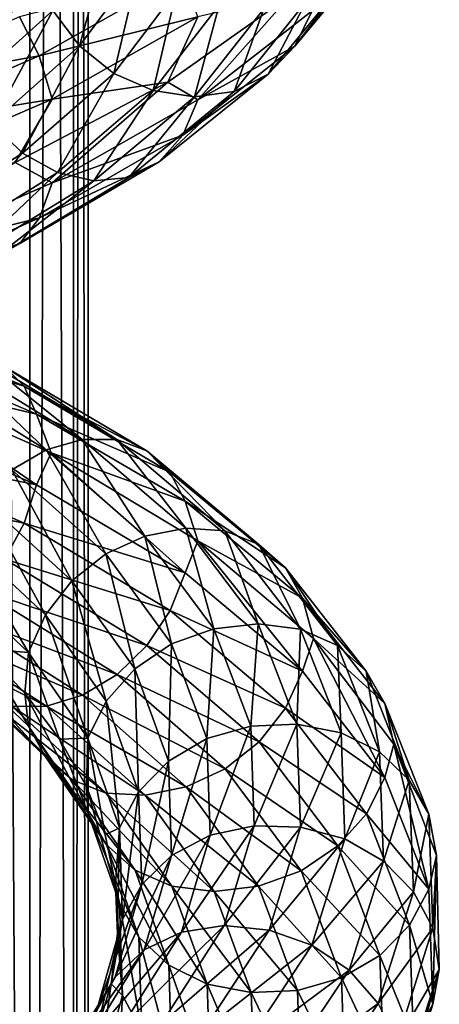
# Model space of a CAD drawing. Header units: metres. Extents: x -40 to 117, y -433 to 89.
# Tile 152 of 256: x 12 to 19, y -274 to -258. Entities that reach past the tile are written whole.
import ezdxf

# ---------------------------------------------------------------- set-up
doc = ezdxf.new("R2010")
doc.units = ezdxf.units.M
doc.layers.add('solid_506114_24501146_02', color=7, linetype='CONTINUOUS')

msp = doc.modelspace()

# ---------------------------------------------------------------- linework, layer by layer
at = {"layer": 'solid_506114_24501146_02'}
for points in [[(12.010434, -316.74527, 279.430573), (12.010434, -121.950287, 245.082962), (10.809105, -121.560013, 247.296341)], [(10.809105, -316.35498, 281.643951), (12.010434, -316.74527, 279.430573), (10.809105, -121.560013, 247.296341)], [(12.750209, -317.168732, 277.0289), (12.750209, -122.373764, 242.68129), (12.010434, -121.950287, 245.082962)], [(12.010434, -316.74527, 279.430573), (12.750209, -317.168732, 277.0289), (12.010434, -121.950287, 245.082962)], [(13, -317.609131, 274.53125), (13, -122.814171, 240.183655), (12.750209, -122.373764, 242.68129)], [(12.750209, -317.168732, 277.0289), (13, -317.609131, 274.53125), (12.750209, -122.373764, 242.68129)], [(12.750209, -318.04953, 272.03363), (12.750209, -123.25457, 237.686005), (13, -122.814171, 240.183655)], [(13, -317.609131, 274.53125), (12.750209, -318.04953, 272.03363), (13, -122.814171, 240.183655)], [(12.010434, -318.473022, 269.631958), (12.010434, -123.678047, 235.284348), (12.750209, -123.25457, 237.686005)], [(12.750209, -318.04953, 272.03363), (12.010434, -318.473022, 269.631958), (12.750209, -123.25457, 237.686005)], [(10.809105, -318.863312, 267.418579), (10.809105, -124.068329, 233.070969), (12.010434, -123.678047, 235.284348)], [(12.010434, -318.473022, 269.631958), (10.809105, -318.863312, 267.418579), (12.010434, -123.678047, 235.284348)], [(12.84936, -257.965057, 990.769104), (12.397443, -257.365631, 990.707275), (13.380424, -256.03241, 988.546021)], [(13.868175, -256.599548, 988.526001), (12.84936, -257.965057, 990.769104), (13.380424, -256.03241, 988.546021)], [(12.104495, -256.686676, 990.752991), (10.711566, -257.945953, 992.643127), (11.573081, -256.418701, 991.57666)], [(17.803627, -256.398071, 989.793945), (16.495699, -257.969025, 992.730469), (17.317276, -256.887299, 989.498352)], [(16.787083, -257.368713, 993.066895), (16.495699, -257.969025, 992.730469), (17.803627, -256.398071, 989.793945)], [(10.970803, -258.646729, 992.643494), (10.711566, -257.945953, 992.643127), (12.104495, -256.686676, 990.752991)], [(12.397443, -257.365631, 990.707275), (10.970803, -258.646729, 992.643494), (12.104495, -256.686676, 990.752991)], [(13.430218, -258.429291, 990.940308), (12.84936, -257.965057, 990.769104), (13.868175, -256.599548, 988.526001)], [(14.495088, -257.02533, 988.590088), (13.430218, -258.429291, 990.940308), (13.868175, -256.599548, 988.526001)], [(11.837539, -257.470856, 998.217346), (12.171046, -258.130798, 998.424255), (14.594454, -256.763214, 996.170776)], [(14.594454, -256.763214, 996.170776), (12.171046, -258.130798, 998.424255), (14.853691, -257.473358, 996.175476)], [(14.098878, -258.719818, 991.211548), (13.430218, -258.429291, 990.940308), (14.495088, -257.02533, 988.590088)], [(15.216764, -257.274078, 988.736389), (14.098878, -258.719818, 991.211548), (14.495088, -257.02533, 988.590088)], [(17.317276, -256.887299, 989.498352), (16.045078, -258.439789, 992.34552), (16.691458, -257.209839, 989.208923)], [(16.495699, -257.969025, 992.730469), (16.045078, -258.439789, 992.34552), (17.317276, -256.887299, 989.498352)], [(16.422739, -257.108063, 994.087402), (14.346613, -258.576508, 996.681274), (14.855303, -258.877563, 995.759338)], [(14.853691, -257.473358, 996.175476), (14.346613, -258.576508, 996.681274), (16.422739, -257.108063, 994.087402)], [(16.422739, -257.108063, 994.087402), (14.855303, -258.877563, 995.759338), (16.787083, -257.368713, 993.066895)], [(16.691458, -257.209839, 989.208923), (15.465234, -258.733612, 991.943542), (15.97036, -257.337616, 988.948669)], [(16.045078, -258.439789, 992.34552), (15.465234, -258.733612, 991.943542), (16.691458, -257.209839, 989.208923)], [(11.370716, -259.275909, 992.779175), (10.970803, -258.646729, 992.643494), (12.397443, -257.365631, 990.707275)], [(12.84936, -257.965057, 990.769104), (11.370716, -259.275909, 992.779175), (12.397443, -257.365631, 990.707275)], [(14.797111, -258.824585, 991.555664), (14.098878, -258.719818, 991.211548), (15.216764, -257.274078, 988.736389)], [(15.97036, -257.337616, 988.948669), (14.797111, -258.824585, 991.555664), (15.216764, -257.274078, 988.736389)], [(15.465234, -258.733612, 991.943542), (14.797111, -258.824585, 991.555664), (15.97036, -257.337616, 988.948669)], [(16.787083, -257.368713, 993.066895), (14.855303, -258.877563, 995.759338), (16.495699, -257.969025, 992.730469)], [(11.837539, -257.470856, 998.217346), (9.056643, -258.689087, 999.933777), (12.171046, -258.130798, 998.424255)], [(12.171046, -258.130798, 998.424255), (12.387238, -258.861725, 998.467773), (14.853691, -257.473358, 996.175476)], [(14.853691, -257.473358, 996.175476), (12.387238, -258.861725, 998.467773), (14.346613, -258.576508, 996.681274)], [(11.884731, -259.775726, 993.047119), (11.370716, -259.275909, 992.779175), (12.84936, -257.965057, 990.769104)], [(13.430218, -258.429291, 990.940308), (11.884731, -259.775726, 993.047119), (12.84936, -257.965057, 990.769104)], [(16.495699, -257.969025, 992.730469), (14.597451, -259.470825, 995.368164), (16.045078, -258.439789, 992.34552)], [(14.855303, -258.877563, 995.759338), (14.597451, -259.470825, 995.368164), (16.495699, -257.969025, 992.730469)], [(9.056643, -258.689087, 999.933777), (9.311802, -259.370789, 1000.190857), (12.171046, -258.130798, 998.424255)], [(12.171046, -258.130798, 998.424255), (9.311802, -259.370789, 1000.190857), (12.387238, -258.861725, 998.467773)], [(12.476444, -260.104919, 993.431274), (11.884731, -259.775726, 993.047119), (13.430218, -258.429291, 990.940308)], [(14.098878, -258.719818, 991.211548), (12.476444, -260.104919, 993.431274), (13.430218, -258.429291, 990.940308)], [(16.045078, -258.439789, 992.34552), (14.198685, -259.924225, 994.9021), (15.465234, -258.733612, 991.943542)], [(14.597451, -259.470825, 995.368164), (14.198685, -259.924225, 994.9021), (16.045078, -258.439789, 992.34552)], [(14.346613, -258.576508, 996.681274), (11.761143, -259.935028, 998.846191), (12.388582, -260.281799, 998.042175)], [(12.387238, -258.861725, 998.467773), (11.761143, -259.935028, 998.846191), (14.346613, -258.576508, 996.681274)], [(14.346613, -258.576508, 996.681274), (12.388582, -260.281799, 998.042175), (14.855303, -258.877563, 995.759338)], [(9.311802, -259.370789, 1000.190857), (9.477205, -260.118622, 1000.264893), (12.387238, -258.861725, 998.467773)], [(12.387238, -258.861725, 998.467773), (9.477205, -260.118622, 1000.264893), (11.761143, -259.935028, 998.846191)], [(14.855303, -258.877563, 995.759338), (12.388582, -260.281799, 998.042175), (14.597451, -259.470825, 995.368164)], [(13.094329, -260.247955, 993.894714), (12.476444, -260.104919, 993.431274), (14.098878, -258.719818, 991.211548)], [(14.797111, -258.824585, 991.555664), (13.094329, -260.247955, 993.894714), (14.098878, -258.719818, 991.211548)], [(13.685567, -260.191254, 994.398193), (13.094329, -260.247955, 993.894714), (14.797111, -258.824585, 991.555664)], [(15.465234, -258.733612, 991.943542), (13.685567, -260.191254, 994.398193), (14.797111, -258.824585, 991.555664)], [(14.198685, -259.924225, 994.9021), (13.685567, -260.191254, 994.398193), (15.465234, -258.733612, 991.943542)], [(11.884731, -259.775726, 993.047119), (9.911273, -261.035828, 994.826538), (11.370716, -259.275909, 992.779175)], [(14.597451, -259.470825, 995.368164), (12.173546, -260.868561, 997.603699), (14.198685, -259.924225, 994.9021)], [(12.388582, -260.281799, 998.042175), (12.173546, -260.868561, 997.603699), (14.597451, -259.470825, 995.368164)], [(10.404733, -261.399078, 995.307556), (9.911273, -261.035828, 994.826538), (11.884731, -259.775726, 993.047119)], [(12.476444, -260.104919, 993.431274), (10.404733, -261.399078, 995.307556), (11.884731, -259.775726, 993.047119)], [(11.761143, -259.935028, 998.846191), (9.478233, -261.551178, 999.830811), (12.388582, -260.281799, 998.042175)], [(14.198685, -259.924225, 994.9021), (11.840995, -261.306366, 997.067688), (13.685567, -260.191254, 994.398193)], [(12.173546, -260.868561, 997.603699), (11.840995, -261.306366, 997.067688), (14.198685, -259.924225, 994.9021)], [(10.920017, -261.575928, 995.873352), (10.404733, -261.399078, 995.307556), (12.476444, -260.104919, 993.431274)], [(13.094329, -260.247955, 993.894714), (10.920017, -261.575928, 995.873352), (12.476444, -260.104919, 993.431274)], [(13.685567, -260.191254, 994.398193), (11.41308, -261.54953, 996.476074), (13.094329, -260.247955, 993.894714)], [(11.840995, -261.306366, 997.067688), (11.41308, -261.54953, 996.476074), (13.685567, -260.191254, 994.398193)], [(12.388582, -260.281799, 998.042175), (9.478233, -261.551178, 999.830811), (12.173546, -260.868561, 997.603699)], [(11.41308, -261.54953, 996.476074), (10.920017, -261.575928, 995.873352), (13.094329, -260.247955, 993.894714)], [(12.173546, -260.868561, 997.603699), (9.313715, -262.132172, 999.353943), (11.840995, -261.306366, 997.067688)], [(9.478233, -261.551178, 999.830811), (9.313715, -262.132172, 999.353943), (12.173546, -260.868561, 997.603699)], [(11.840995, -261.306366, 997.067688), (9.059287, -262.556732, 998.761597), (11.41308, -261.54953, 996.476074)], [(9.313715, -262.132172, 999.353943), (9.059287, -262.556732, 998.761597), (11.840995, -261.306366, 997.067688)], [(9.015885, -262.463043, 965.141174), (11.912731, -263.720032, 966.79541), (9.176032, -262.91394, 964.663208)], [(11.586302, -263.389465, 967.336853), (11.912731, -263.720032, 966.79541), (9.015885, -262.463043, 965.141174)], [(9.176032, -262.91394, 964.663208), (12.124333, -264.188049, 966.346741), (9.457742, -263.557861, 964.443909)], [(11.912731, -263.720032, 966.79541), (12.124333, -264.188049, 966.346741), (9.176032, -262.91394, 964.663208)], [(10.179402, -263.477875, 969.097473), (12.289281, -264.794922, 970.887512), (10.683751, -263.266754, 968.533508)], [(10.683751, -263.266754, 968.533508), (12.898166, -264.619324, 970.423401), (11.166738, -263.232697, 967.930664)], [(12.289281, -264.794922, 970.887512), (12.898166, -264.619324, 970.423401), (10.683751, -263.266754, 968.533508)], [(11.166738, -263.232697, 967.930664), (13.48126, -264.621185, 969.914856), (11.586302, -263.389465, 967.336853)], [(12.898166, -264.619324, 970.423401), (13.48126, -264.621185, 969.914856), (11.166738, -263.232697, 967.930664)], [(11.706652, -265.134369, 971.266968), (12.289281, -264.794922, 970.887512), (10.179402, -263.477875, 969.097473)], [(11.586302, -263.389465, 967.336853), (13.987788, -264.811523, 969.401367), (11.912731, -263.720032, 966.79541)], [(13.48126, -264.621185, 969.914856), (13.987788, -264.811523, 969.401367), (11.586302, -263.389465, 967.336853)], [(9.457742, -263.557861, 964.443909), (12.125649, -265.384735, 965.882141), (9.177028, -264.098938, 964.207214)], [(9.457742, -263.557861, 964.443909), (12.372112, -264.84491, 966.15448), (12.125649, -265.384735, 965.882141)], [(12.124333, -264.188049, 966.346741), (12.372112, -264.84491, 966.15448), (9.457742, -263.557861, 964.443909)], [(11.912731, -263.720032, 966.79541), (14.381876, -265.17099, 968.920532), (12.124333, -264.188049, 966.346741)], [(13.987788, -264.811523, 969.401367), (14.381876, -265.17099, 968.920532), (11.912731, -263.720032, 966.79541)], [(9.177028, -264.098938, 964.207214), (12.125649, -265.384735, 965.882141), (9.017736, -264.753845, 964.259888)], [(12.124333, -264.188049, 966.346741), (14.637337, -265.661102, 968.508972), (12.372112, -264.84491, 966.15448)], [(14.381876, -265.17099, 968.920532), (14.637337, -265.661102, 968.508972), (12.124333, -264.188049, 966.346741)], [(12.289281, -264.794922, 970.887512), (13.957652, -266.251892, 973.00708), (12.898166, -264.619324, 970.423401)], [(12.898166, -264.619324, 970.423401), (14.649197, -266.118774, 972.65918), (13.48126, -264.621185, 969.914856)], [(13.957652, -266.251892, 973.00708), (14.649197, -266.118774, 972.65918), (12.898166, -264.619324, 970.423401)], [(13.48126, -264.621185, 969.914856), (15.311452, -266.163544, 972.260498), (13.987788, -264.811523, 969.401367)], [(14.649197, -266.118774, 972.65918), (15.311452, -266.163544, 972.260498), (13.48126, -264.621185, 969.914856)], [(9.017736, -264.753845, 964.259888), (11.915178, -266.032959, 965.897583), (8.771395, -265.377716, 964.491028)], [(12.125649, -265.384735, 965.882141), (11.915178, -266.032959, 965.897583), (9.017736, -264.753845, 964.259888)], [(11.706652, -265.134369, 971.266968), (13.295925, -266.552612, 973.273926), (12.289281, -264.794922, 970.887512)], [(12.372112, -264.84491, 966.15448), (14.638926, -266.872803, 968.034363), (12.125649, -265.384735, 965.882141)], [(13.295925, -266.552612, 973.273926), (13.957652, -266.251892, 973.00708), (12.289281, -264.794922, 970.887512)], [(12.372112, -264.84491, 966.15448), (14.852774, -266.330475, 968.335144), (14.638926, -266.872803, 968.034363)], [(14.637337, -265.661102, 968.508972), (14.852774, -266.330475, 968.335144), (12.372112, -264.84491, 966.15448)], [(13.987788, -264.811523, 969.401367), (15.886744, -266.393982, 971.840637), (14.381876, -265.17099, 968.920532)], [(15.311452, -266.163544, 972.260498), (15.886744, -266.393982, 971.840637), (13.987788, -264.811523, 969.401367)], [(11.201011, -265.621582, 971.523132), (12.72164, -267.008118, 973.430908), (11.706652, -265.134369, 971.266968)], [(12.72164, -267.008118, 973.430908), (13.295925, -266.552612, 973.273926), (11.706652, -265.134369, 971.266968)], [(14.381876, -265.17099, 968.920532), (16.334333, -266.787964, 971.430664), (14.637337, -265.661102, 968.508972)], [(15.886744, -266.393982, 971.840637), (16.334333, -266.787964, 971.430664), (14.381876, -265.17099, 968.920532)], [(11.915178, -266.032959, 965.897583), (11.589684, -266.642456, 966.074158), (8.771395, -265.377716, 964.491028)], [(12.125649, -265.384735, 965.882141), (14.638926, -266.872803, 968.034363), (11.915178, -266.032959, 965.897583)], [(10.808053, -266.217163, 971.638794), (12.275334, -267.580963, 973.467957), (11.201011, -265.621582, 971.523132)], [(12.275334, -267.580963, 973.467957), (12.72164, -267.008118, 973.430908), (11.201011, -265.621582, 971.523132)], [(14.637337, -265.661102, 968.508972), (16.624475, -267.304382, 971.0625), (14.852774, -266.330475, 968.335144)], [(16.334333, -266.787964, 971.430664), (16.624475, -267.304382, 971.0625), (14.637337, -265.661102, 968.508972)], [(11.915178, -266.032959, 965.897583), (14.38483, -267.51236, 968.003662), (11.589684, -266.642456, 966.074158)], [(14.638926, -266.872803, 968.034363), (14.38483, -267.51236, 968.003662), (11.915178, -266.032959, 965.897583)], [(13.957652, -266.251892, 973.00708), (15.125489, -267.819763, 975.37085), (14.649197, -266.118774, 972.65918)], [(14.649197, -266.118774, 972.65918), (15.874896, -267.73465, 975.151489), (15.311452, -266.163544, 972.260498)], [(15.125489, -267.819763, 975.37085), (15.874896, -267.73465, 975.151489), (14.649197, -266.118774, 972.65918)], [(15.311452, -266.163544, 972.260498), (16.592562, -267.827942, 974.874146), (15.886744, -266.393982, 971.840637)], [(15.874896, -267.73465, 975.151489), (16.592562, -267.827942, 974.874146), (15.311452, -266.163544, 972.260498)], [(10.553956, -266.866364, 971.610901), (11.986742, -268.217896, 973.387268), (10.808053, -266.217163, 971.638794)], [(11.986742, -268.217896, 973.387268), (12.275334, -267.580963, 973.467957), (10.808053, -266.217163, 971.638794)], [(13.295925, -266.552612, 973.273926), (14.408396, -268.076691, 975.513367), (13.957652, -266.251892, 973.00708)], [(14.408396, -268.076691, 975.513367), (15.125489, -267.819763, 975.37085), (13.957652, -266.251892, 973.00708)], [(14.852774, -266.330475, 968.335144), (16.62628, -268.533813, 970.576782), (14.638926, -266.872803, 968.034363)], [(14.852774, -266.330475, 968.335144), (16.807941, -267.984344, 970.89801), (16.62628, -268.533813, 970.576782)], [(16.624475, -267.304382, 971.0625), (16.807941, -267.984344, 970.89801), (14.852774, -266.330475, 968.335144)], [(15.886744, -266.393982, 971.840637), (17.21599, -268.103607, 974.557922), (16.334333, -266.787964, 971.430664)], [(16.592562, -267.827942, 974.874146), (17.21599, -268.103607, 974.557922), (15.886744, -266.393982, 971.840637)], [(11.589684, -266.642456, 966.074158), (13.991872, -268.10321, 968.112305), (11.170852, -267.159088, 966.406494)], [(14.38483, -267.51236, 968.003662), (13.991872, -268.10321, 968.112305), (11.589684, -266.642456, 966.074158)], [(12.72164, -267.008118, 973.430908), (13.786059, -268.496277, 975.560852), (13.295925, -266.552612, 973.273926)], [(13.786059, -268.496277, 975.560852), (14.408396, -268.076691, 975.513367), (13.295925, -266.552612, 973.273926)], [(10.553956, -266.866364, 971.610901), (11.213383, -268.157379, 972.271362), (11.986742, -268.217896, 973.387268)], [(14.638926, -266.872803, 968.034363), (16.62628, -268.533813, 970.576782), (14.38483, -267.51236, 968.003662)], [(16.334333, -266.787964, 971.430664), (17.701029, -268.536407, 974.226257), (16.624475, -267.304382, 971.0625)], [(17.21599, -268.103607, 974.557922), (17.701029, -268.536407, 974.226257), (16.334333, -266.787964, 971.430664)], [(12.275334, -267.580963, 973.467957), (13.302412, -269.043457, 975.511169), (12.72164, -267.008118, 973.430908)], [(13.302412, -269.043457, 975.511169), (13.786059, -268.496277, 975.560852), (12.72164, -267.008118, 973.430908)], [(11.170852, -267.159088, 966.406494), (13.486228, -268.592316, 968.35968), (10.688253, -267.540924, 966.874329)], [(13.991872, -268.10321, 968.112305), (13.486228, -268.592316, 968.35968), (11.170852, -267.159088, 966.406494)], [(16.624475, -267.304382, 971.0625), (18.015446, -269.082428, 973.906128), (16.807941, -267.984344, 970.89801)], [(17.701029, -268.536407, 974.226257), (18.015446, -269.082428, 973.906128), (16.624475, -267.304382, 971.0625)], [(10.688253, -267.540924, 966.874329), (12.903601, -268.939697, 968.731445), (10.183905, -267.765778, 967.432922)], [(13.486228, -268.592316, 968.35968), (12.903601, -268.939697, 968.731445), (10.688253, -267.540924, 966.874329)], [(14.38483, -267.51236, 968.003662), (16.337688, -269.162903, 970.492493), (13.991872, -268.10321, 968.112305)], [(16.62628, -268.533813, 970.576782), (16.337688, -269.162903, 970.492493), (14.38483, -267.51236, 968.003662)], [(11.986742, -268.217896, 973.387268), (12.989674, -269.666443, 975.372375), (12.275334, -267.580963, 973.467957)], [(12.989674, -269.666443, 975.372375), (13.302412, -269.043457, 975.511169), (12.275334, -267.580963, 973.467957)], [(10.183905, -267.765778, 967.432922), (12.294717, -269.126617, 969.191101), (9.700918, -267.812988, 968.035217)], [(12.294717, -269.126617, 969.191101), (11.711622, -269.135864, 969.69989), (9.700918, -267.812988, 968.035217)], [(12.903601, -268.939697, 968.731445), (12.294717, -269.126617, 969.191101), (10.183905, -267.765778, 967.432922)], [(14.408396, -268.076691, 975.513367), (15.002857, -269.674744, 977.896484), (15.125489, -267.819763, 975.37085)], [(15.002857, -269.674744, 977.896484), (15.749537, -269.465179, 977.885681), (15.125489, -267.819763, 975.37085)], [(15.125489, -267.819763, 975.37085), (15.749537, -269.465179, 977.885681), (15.874896, -267.73465, 975.151489)], [(15.749537, -269.465179, 977.885681), (16.529861, -269.431946, 977.802307), (15.874896, -267.73465, 975.151489)], [(15.874896, -267.73465, 975.151489), (16.529861, -269.431946, 977.802307), (16.592562, -267.827942, 974.874146)], [(16.529861, -269.431946, 977.802307), (17.277138, -269.577606, 977.653564), (16.592562, -267.827942, 974.874146)], [(16.592562, -267.827942, 974.874146), (17.277138, -269.577606, 977.653564), (17.21599, -268.103607, 974.557922)], [(16.807941, -267.984344, 970.89801), (18.017401, -270.331665, 973.408386), (16.62628, -268.533813, 970.576782)], [(16.807941, -267.984344, 970.89801), (18.17033, -269.772217, 973.744934), (18.017401, -270.331665, 973.408386)], [(18.015446, -269.082428, 973.906128), (18.17033, -269.772217, 973.744934), (16.807941, -267.984344, 970.89801)], [(10.555546, -268.099487, 971.127869), (11.988547, -269.463409, 972.895203), (11.213383, -268.157379, 972.271362)], [(12.278688, -269.983063, 972.518982), (11.988547, -269.463409, 972.895203), (10.555546, -268.099487, 971.127869)], [(10.811006, -268.594727, 970.707642), (12.278688, -269.983063, 972.518982), (10.555546, -268.099487, 971.127869)], [(11.988547, -269.463409, 972.895203), (11.926699, -268.906616, 973.258728), (11.213383, -268.157379, 972.271362)], [(11.986742, -268.217896, 973.387268), (11.213383, -268.157379, 972.271362), (11.926699, -268.906616, 973.258728)], [(13.991872, -268.10321, 968.112305), (15.891383, -269.731415, 970.522278), (13.486228, -268.592316, 968.35968)], [(13.786059, -268.496277, 975.560852), (14.354844, -270.055481, 977.828064), (14.408396, -268.076691, 975.513367)], [(16.337688, -269.162903, 970.492493), (15.891383, -269.731415, 970.522278), (13.991872, -268.10321, 968.112305)], [(14.354844, -270.055481, 977.828064), (15.002857, -269.674744, 977.896484), (14.408396, -268.076691, 975.513367)], [(17.21599, -268.103607, 974.557922), (17.926287, -269.902069, 977.447021), (17.701029, -268.536407, 974.226257)], [(17.277138, -269.577606, 977.653564), (17.926287, -269.902069, 977.447021), (17.21599, -268.103607, 974.557922)], [(11.986742, -268.217896, 973.387268), (11.926699, -268.906616, 973.258728), (12.51385, -269.684021, 974.30603)], [(11.986742, -268.217896, 973.387268), (12.51385, -269.684021, 974.30603), (12.989674, -269.666443, 975.372375)], [(13.302412, -269.043457, 975.511169), (13.851243, -270.574768, 977.686523), (13.786059, -268.496277, 975.560852)], [(13.851243, -270.574768, 977.686523), (14.354844, -270.055481, 977.828064), (13.786059, -268.496277, 975.560852)], [(16.62628, -268.533813, 970.576782), (18.017401, -270.331665, 973.408386), (16.337688, -269.162903, 970.492493)], [(17.701029, -268.536407, 974.226257), (18.431337, -270.376709, 977.198364), (18.015446, -269.082428, 973.906128)], [(17.926287, -269.902069, 977.447021), (18.431337, -270.376709, 977.198364), (17.701029, -268.536407, 974.226257)], [(12.726277, -270.375244, 972.100769), (12.278688, -269.983063, 972.518982), (10.811006, -268.594727, 970.707642)], [(11.205094, -268.952911, 970.218567), (12.726277, -270.375244, 972.100769), (10.811006, -268.594727, 970.707642)], [(13.486228, -268.592316, 968.35968), (15.317094, -270.187592, 970.670837), (12.903601, -268.939697, 968.731445)], [(15.891383, -269.731415, 970.522278), (15.317094, -270.187592, 970.670837), (13.486228, -268.592316, 968.35968)], [(13.301571, -270.599396, 971.675293), (12.726277, -270.375244, 972.100769), (11.205094, -268.952911, 970.218567)], [(11.711622, -269.135864, 969.69989), (13.301571, -270.599396, 971.675293), (11.205094, -268.952911, 970.218567)], [(12.99163, -270.925781, 974.870544), (12.51385, -269.684021, 974.30603), (11.926699, -268.906616, 973.258728)], [(11.988547, -269.463409, 972.895203), (12.99163, -270.925781, 974.870544), (11.926699, -268.906616, 973.258728)], [(12.903601, -268.939697, 968.731445), (14.655371, -270.493835, 970.930847), (12.294717, -269.126617, 969.191101)], [(15.317094, -270.187592, 970.670837), (14.655371, -270.493835, 970.930847), (12.903601, -268.939697, 968.731445)], [(12.294717, -269.126617, 969.191101), (13.963825, -270.635437, 971.27533), (11.711622, -269.135864, 969.69989)], [(13.963825, -270.635437, 971.27533), (13.301571, -270.599396, 971.675293), (11.711622, -269.135864, 969.69989)], [(14.655371, -270.493835, 970.930847), (13.963825, -270.635437, 971.27533), (12.294717, -269.126617, 969.191101)], [(12.989674, -269.666443, 975.372375), (13.525601, -271.182587, 977.486267), (13.302412, -269.043457, 975.511169)], [(13.525601, -271.182587, 977.486267), (13.851243, -270.574768, 977.686523), (13.302412, -269.043457, 975.511169)], [(16.337688, -269.162903, 970.492493), (17.704662, -270.948792, 973.265076), (15.891383, -269.731415, 970.522278)], [(18.017401, -270.331665, 973.408386), (17.704662, -270.948792, 973.265076), (16.337688, -269.162903, 970.492493)], [(18.015446, -269.082428, 973.906128), (18.758726, -270.95459, 976.929199), (18.17033, -269.772217, 973.744934)], [(18.431337, -270.376709, 977.198364), (18.758726, -270.95459, 976.929199), (18.015446, -269.082428, 973.906128)], [(13.306047, -271.472931, 974.543091), (12.99163, -270.925781, 974.870544), (11.988547, -269.463409, 972.895203)], [(12.278688, -269.983063, 972.518982), (13.306047, -271.472931, 974.543091), (11.988547, -269.463409, 972.895203)], [(15.002857, -269.674744, 977.896484), (15.059222, -271.31134, 980.328674), (15.749537, -269.465179, 977.885681)], [(15.059222, -271.31134, 980.328674), (15.808706, -271.151031, 980.452209), (15.749537, -269.465179, 977.885681)], [(15.749537, -269.465179, 977.885681), (15.808706, -271.151031, 980.452209), (16.529861, -269.431946, 977.802307)], [(15.808706, -271.151031, 980.452209), (16.591963, -271.171753, 980.507507), (16.529861, -269.431946, 977.802307)], [(16.529861, -269.431946, 977.802307), (16.591963, -271.171753, 980.507507), (17.277138, -269.577606, 977.653564)], [(12.989674, -269.666443, 975.372375), (12.51385, -269.684021, 974.30603), (12.968319, -270.484985, 975.400757)], [(12.99163, -270.925781, 974.870544), (12.968319, -270.484985, 975.400757), (12.51385, -269.684021, 974.30603)], [(12.989674, -269.666443, 975.372375), (12.968319, -270.484985, 975.400757), (13.284905, -271.304688, 976.53009)], [(12.989674, -269.666443, 975.372375), (13.284905, -271.304688, 976.53009), (13.525601, -271.182587, 977.486267)], [(14.354844, -270.055481, 977.828064), (14.408774, -271.651611, 980.142151), (15.002857, -269.674744, 977.896484)], [(14.408774, -271.651611, 980.142151), (15.059222, -271.31134, 980.328674), (15.002857, -269.674744, 977.896484)], [(16.591963, -271.171753, 980.507507), (17.342045, -271.371765, 980.489868), (17.277138, -269.577606, 977.653564)], [(17.277138, -269.577606, 977.653564), (17.342045, -271.371765, 980.489868), (17.926287, -269.902069, 977.447021)], [(15.891383, -269.731415, 970.522278), (17.221016, -271.492004, 973.207886), (15.317094, -270.187592, 970.670837)], [(17.704662, -270.948792, 973.265076), (17.221016, -271.492004, 973.207886), (15.891383, -269.731415, 970.522278)], [(18.17033, -269.772217, 973.744934), (18.760763, -272.224792, 976.418762), (18.017401, -270.331665, 973.408386)], [(18.17033, -269.772217, 973.744934), (18.888493, -271.652191, 976.764709), (18.760763, -272.224792, 976.418762)], [(18.758726, -270.95459, 976.929199), (18.888493, -271.652191, 976.764709), (18.17033, -269.772217, 973.744934)], [(13.791086, -271.903412, 974.203308), (13.306047, -271.472931, 974.543091), (12.278688, -269.983063, 972.518982)], [(12.726277, -270.375244, 972.100769), (13.791086, -271.903412, 974.203308), (12.278688, -269.983063, 972.518982)], [(17.342045, -271.371765, 980.489868), (17.993633, -271.746826, 980.395142), (17.926287, -269.902069, 977.447021)], [(17.926287, -269.902069, 977.447021), (17.993633, -271.746826, 980.395142), (18.431337, -270.376709, 977.198364)], [(13.851243, -270.574768, 977.686523), (13.90328, -272.141815, 979.906982), (14.354844, -270.055481, 977.828064)], [(13.90328, -272.141815, 979.906982), (14.408774, -271.651611, 980.142151), (14.354844, -270.055481, 977.828064)], [(15.317094, -270.187592, 970.670837), (16.598675, -271.910919, 973.247375), (14.655371, -270.493835, 970.930847)], [(17.221016, -271.492004, 973.207886), (16.598675, -271.910919, 973.247375), (15.317094, -270.187592, 970.670837)], [(18.017401, -270.331665, 973.408386), (18.760763, -272.224792, 976.418762), (17.704662, -270.948792, 973.265076)], [(14.414514, -272.174042, 973.880798), (13.791086, -271.903412, 974.203308), (12.726277, -270.375244, 972.100769)], [(13.301571, -270.599396, 971.675293), (14.414514, -272.174042, 973.880798), (12.726277, -270.375244, 972.100769)], [(13.527637, -272.456665, 976.974243), (13.284905, -271.304688, 976.53009), (12.968319, -270.484985, 975.400757)], [(12.99163, -270.925781, 974.870544), (13.527637, -272.456665, 976.974243), (12.968319, -270.484985, 975.400757)], [(14.655371, -270.493835, 970.930847), (15.881586, -272.170715, 973.383911), (13.963825, -270.635437, 971.27533)], [(16.598675, -271.910919, 973.247375), (15.881586, -272.170715, 973.383911), (14.655371, -270.493835, 970.930847)], [(17.993633, -271.746826, 980.395142), (18.500582, -272.264832, 980.231079), (18.431337, -270.376709, 977.198364)], [(18.431337, -270.376709, 977.198364), (18.500582, -272.264832, 980.231079), (18.758726, -270.95459, 976.929199)], [(15.132179, -272.261169, 973.601196), (14.414514, -272.174042, 973.880798), (13.301571, -270.599396, 971.675293)], [(13.963825, -270.635437, 971.27533), (15.132179, -272.261169, 973.601196), (13.301571, -270.599396, 971.675293)], [(13.525601, -271.182587, 977.486267), (13.576416, -272.733765, 979.643982), (13.851243, -270.574768, 977.686523)], [(13.576416, -272.733765, 979.643982), (13.90328, -272.141815, 979.906982), (13.851243, -270.574768, 977.686523)], [(15.881586, -272.170715, 973.383911), (15.132179, -272.261169, 973.601196), (13.963825, -270.635437, 971.27533)], [(13.855028, -273.033417, 976.698486), (13.527637, -272.456665, 976.974243), (12.99163, -270.925781, 974.870544)], [(13.306047, -271.472931, 974.543091), (13.855028, -273.033417, 976.698486), (12.99163, -270.925781, 974.870544)], [(17.704662, -270.948792, 973.265076), (18.435122, -272.828888, 976.213013), (17.221016, -271.492004, 973.207886)], [(18.760763, -272.224792, 976.418762), (18.435122, -272.828888, 976.213013), (17.704662, -270.948792, 973.265076)], [(18.500582, -272.264832, 980.231079), (18.829201, -272.87558, 980.013794), (18.758726, -270.95459, 976.929199)], [(18.758726, -270.95459, 976.929199), (18.829201, -272.87558, 980.013794), (18.888493, -271.652191, 976.764709)], [(13.525601, -271.182587, 977.486267), (13.284905, -271.304688, 976.53009), (13.461145, -272.137848, 977.680481)], [(13.525601, -271.182587, 977.486267), (13.461145, -272.137848, 977.680481), (13.494971, -272.979095, 978.838257)], [(13.525601, -271.182587, 977.486267), (13.494971, -272.979095, 978.838257), (13.576416, -272.733765, 979.643982)], [(14.574697, -272.94931, 982.714539), (15.300067, -272.83844, 982.970093), (15.808706, -271.151031, 980.452209)], [(15.059222, -271.31134, 980.328674), (14.574697, -272.94931, 982.714539), (15.808706, -271.151031, 980.452209)], [(15.808706, -271.151031, 980.452209), (15.300067, -272.83844, 982.970093), (16.591963, -271.171753, 980.507507)], [(15.300067, -272.83844, 982.970093), (16.058123, -272.913177, 983.161804), (16.591963, -271.171753, 980.507507)], [(16.591963, -271.171753, 980.507507), (16.058123, -272.913177, 983.161804), (17.342045, -271.371765, 980.489868)], [(13.527637, -272.456665, 976.974243), (13.461145, -272.137848, 977.680481), (13.284905, -271.304688, 976.53009)], [(13.945178, -273.248901, 982.411743), (14.574697, -272.94931, 982.714539), (15.059222, -271.31134, 980.328674)], [(14.408774, -271.651611, 980.142151), (13.945178, -273.248901, 982.411743), (15.059222, -271.31134, 980.328674)], [(14.360078, -273.505188, 976.441772), (13.855028, -273.033417, 976.698486), (13.306047, -271.472931, 974.543091)], [(13.791086, -271.903412, 974.203308), (14.360078, -273.505188, 976.441772), (13.306047, -271.472931, 974.543091)], [(16.058123, -272.913177, 983.161804), (16.784073, -273.167633, 983.273071), (17.342045, -271.371765, 980.489868)], [(17.221016, -271.492004, 973.207886), (17.93152, -273.344666, 976.06366), (16.598675, -271.910919, 973.247375)], [(17.342045, -271.371765, 980.489868), (16.784073, -273.167633, 983.273071), (17.993633, -271.746826, 980.395142)], [(18.435122, -272.828888, 976.213013), (17.93152, -273.344666, 976.06366), (17.221016, -271.492004, 973.207886)], [(13.455948, -273.709869, 982.084473), (13.945178, -273.248901, 982.411743), (14.408774, -271.651611, 980.142151)], [(13.90328, -272.141815, 979.906982), (13.455948, -273.709869, 982.084473), (14.408774, -271.651611, 980.142151)], [(18.888493, -271.652191, 976.764709), (18.831245, -274.167236, 979.490356), (18.760763, -272.224792, 976.418762)], [(18.829201, -272.87558, 980.013794), (18.93878, -273.578217, 979.839722), (18.888493, -271.652191, 976.764709)], [(18.888493, -271.652191, 976.764709), (18.93878, -273.578217, 979.839722), (18.831245, -274.167236, 979.490356)], [(16.784073, -273.167633, 983.273071), (17.414696, -273.593292, 983.288147), (17.993633, -271.746826, 980.395142)], [(17.993633, -271.746826, 980.395142), (17.414696, -273.593292, 983.288147), (18.500582, -272.264832, 980.231079)], [(15.009228, -273.825897, 976.228333), (14.360078, -273.505188, 976.441772), (13.791086, -271.903412, 974.203308)], [(14.414514, -272.174042, 973.880798), (15.009228, -273.825897, 976.228333), (13.791086, -271.903412, 974.203308)], [(16.598675, -271.910919, 973.247375), (17.283503, -273.723297, 975.987671), (15.881586, -272.170715, 973.383911)], [(17.93152, -273.344666, 976.06366), (17.283503, -273.723297, 975.987671), (16.598675, -271.910919, 973.247375)], [(13.1396, -274.285767, 981.759644), (13.455948, -273.709869, 982.084473), (13.90328, -272.141815, 979.906982)], [(13.576416, -272.733765, 979.643982), (13.1396, -274.285767, 981.759644), (13.90328, -272.141815, 979.906982)], [(13.57846, -274.022888, 979.121521), (13.494971, -272.979095, 978.838257), (13.461145, -272.137848, 977.680481)], [(13.527637, -272.456665, 976.974243), (13.57846, -274.022888, 979.121521), (13.461145, -272.137848, 977.680481)], [(15.756502, -273.96817, 976.076172), (15.009228, -273.825897, 976.228333), (14.414514, -272.174042, 973.880798)], [(15.132179, -272.261169, 973.601196), (15.756502, -273.96817, 976.076172), (14.414514, -272.174042, 973.880798)], [(15.881586, -272.170715, 973.383911), (16.536829, -273.932922, 975.993652), (15.132179, -272.261169, 973.601196)], [(17.283503, -273.723297, 975.987671), (16.536829, -273.932922, 975.993652), (15.881586, -272.170715, 973.383911)], [(16.536829, -273.932922, 975.993652), (15.756502, -273.96817, 976.076172), (15.132179, -272.261169, 973.601196)], [(17.414696, -273.593292, 983.288147), (17.905333, -274.154541, 983.207214), (18.500582, -272.264832, 980.231079)], [(18.500582, -272.264832, 980.231079), (17.905333, -274.154541, 983.207214), (18.829201, -272.87558, 980.013794)], [(18.760763, -272.224792, 976.418762), (18.831245, -274.167236, 979.490356), (18.435122, -272.828888, 976.213013)], [(13.90708, -274.63028, 978.898499), (13.57846, -274.022888, 979.121521), (13.527637, -272.456665, 976.974243)], [(13.855028, -273.033417, 976.698486), (13.90708, -274.63028, 978.898499), (13.527637, -272.456665, 976.974243)], [(13.576416, -272.733765, 979.643982), (13.385457, -273.823059, 979.98999), (13.13469, -274.664124, 981.12207)], [(13.576416, -272.733765, 979.643982), (13.13469, -274.664124, 981.12207), (13.1396, -274.285767, 981.759644)], [(13.576416, -272.733765, 979.643982), (13.494971, -272.979095, 978.838257), (13.385457, -273.823059, 979.98999)], [(13.566772, -274.550476, 984.959717), (14.241979, -274.487366, 985.340393), (15.300067, -272.83844, 982.970093)], [(14.574697, -272.94931, 982.714539), (13.566772, -274.550476, 984.959717), (15.300067, -272.83844, 982.970093)], [(15.300067, -272.83844, 982.970093), (14.241979, -274.487366, 985.340393), (16.058123, -272.913177, 983.161804)], [(18.435122, -272.828888, 976.213013), (18.504381, -274.757599, 979.220886), (17.93152, -273.344666, 976.06366)], [(18.831245, -274.167236, 979.490356), (18.504381, -274.757599, 979.220886), (18.435122, -272.828888, 976.213013)], [(12.980787, -274.81073, 984.546692), (13.566772, -274.550476, 984.959717), (14.574697, -272.94931, 982.714539)], [(13.945178, -273.248901, 982.411743), (12.980787, -274.81073, 984.546692), (14.574697, -272.94931, 982.714539)], [(13.57846, -274.022888, 979.121521), (13.385457, -273.823059, 979.98999), (13.494971, -272.979095, 978.838257)], [(14.414028, -275.144806, 978.72644), (13.90708, -274.63028, 978.898499), (13.855028, -273.033417, 976.698486)], [(14.360078, -273.505188, 976.441772), (14.414028, -275.144806, 978.72644), (13.855028, -273.033417, 976.698486)], [(14.241979, -274.487366, 985.340393), (14.947611, -274.614288, 985.661194), (16.058123, -272.913177, 983.161804)], [(16.058123, -272.913177, 983.161804), (14.947611, -274.614288, 985.661194), (16.784073, -273.167633, 983.273071)], [(17.905333, -274.154541, 983.207214), (18.223379, -274.798004, 983.040833), (18.829201, -272.87558, 980.013794)], [(18.829201, -272.87558, 980.013794), (18.223379, -274.798004, 983.040833), (18.93878, -273.578217, 979.839722)], [(14.947611, -274.614288, 985.661194), (15.623356, -274.921234, 985.89447), (16.784073, -273.167633, 983.273071)], [(16.784073, -273.167633, 983.273071), (15.623356, -274.921234, 985.89447), (17.414696, -273.593292, 983.288147)], [(12.525391, -275.243286, 984.132019), (12.980787, -274.81073, 984.546692), (13.945178, -273.248901, 982.411743)], [(13.455948, -273.709869, 982.084473), (12.525391, -275.243286, 984.132019), (13.945178, -273.248901, 982.411743)], [(17.93152, -273.344666, 976.06366), (17.998888, -275.244751, 978.9776), (17.283503, -273.723297, 975.987671)], [(18.504381, -274.757599, 979.220886), (17.998888, -275.244751, 978.9776), (17.93152, -273.344666, 976.06366)], [(15.065616, -275.517426, 978.624146), (14.414028, -275.144806, 978.72644), (14.360078, -273.505188, 976.441772)], [(15.009228, -273.825897, 976.228333), (15.065616, -275.517426, 978.624146), (14.360078, -273.505188, 976.441772)], [(15.623356, -274.921234, 985.89447), (16.210367, -275.395599, 986.01355), (17.414696, -273.593292, 983.288147)], [(17.414696, -273.593292, 983.288147), (16.210367, -275.395599, 986.01355), (17.905333, -274.154541, 983.207214)], [(18.223379, -274.798004, 983.040833), (18.319189, -275.504211, 982.854675), (18.93878, -273.578217, 979.839722)], [(18.93878, -273.578217, 979.839722), (18.225357, -276.110718, 982.504395), (18.831245, -274.167236, 979.490356)], [(18.93878, -273.578217, 979.839722), (18.319189, -275.504211, 982.854675), (18.225357, -276.110718, 982.504395)], [(12.23092, -275.803528, 983.748596), (12.525391, -275.243286, 984.132019), (13.455948, -273.709869, 982.084473)], [(13.1396, -274.285767, 981.759644), (12.23092, -275.803528, 983.748596), (13.455948, -273.709869, 982.084473)], [(13.141579, -275.58963, 981.226807), (13.13469, -274.664124, 981.12207), (13.385457, -273.823059, 979.98999)], [(13.57846, -274.022888, 979.121521), (13.141579, -275.58963, 981.226807), (13.385457, -273.823059, 979.98999)], [(15.815698, -275.716888, 978.601868), (15.065616, -275.517426, 978.624146), (15.009228, -273.825897, 976.228333)], [(15.756502, -273.96817, 976.076172), (15.815698, -275.716888, 978.601868), (15.009228, -273.825897, 976.228333)], [(17.283503, -273.723297, 975.987671), (17.348436, -275.581482, 978.783875), (16.536829, -273.932922, 975.993652)], [(17.998888, -275.244751, 978.9776), (17.348436, -275.581482, 978.783875), (17.283503, -273.723297, 975.987671)], [(13.459625, -276.227539, 981.055481), (13.141579, -275.58963, 981.226807), (13.57846, -274.022888, 979.121521)], [(13.90708, -274.63028, 978.898499), (13.459625, -276.227539, 981.055481), (13.57846, -274.022888, 979.121521)], [(16.536829, -273.932922, 975.993652), (16.598955, -275.738922, 978.656616), (15.756502, -273.96817, 976.076172)], [(16.598955, -275.738922, 978.656616), (15.815698, -275.716888, 978.601868), (15.756502, -273.96817, 976.076172)], [(17.348436, -275.581482, 978.783875), (16.598955, -275.738922, 978.656616), (16.536829, -273.932922, 975.993652)], [(16.210367, -275.395599, 986.01355), (16.667074, -275.998413, 986.011108), (17.905333, -274.154541, 983.207214)], [(17.905333, -274.154541, 983.207214), (16.667074, -275.998413, 986.011108), (18.223379, -274.798004, 983.040833)], [(18.831245, -274.167236, 979.490356), (18.225357, -276.110718, 982.504395), (18.504381, -274.757599, 979.220886)]]:
    msp.add_3dface(points, dxfattribs=at)

doc.saveas('drawing.dxf')
